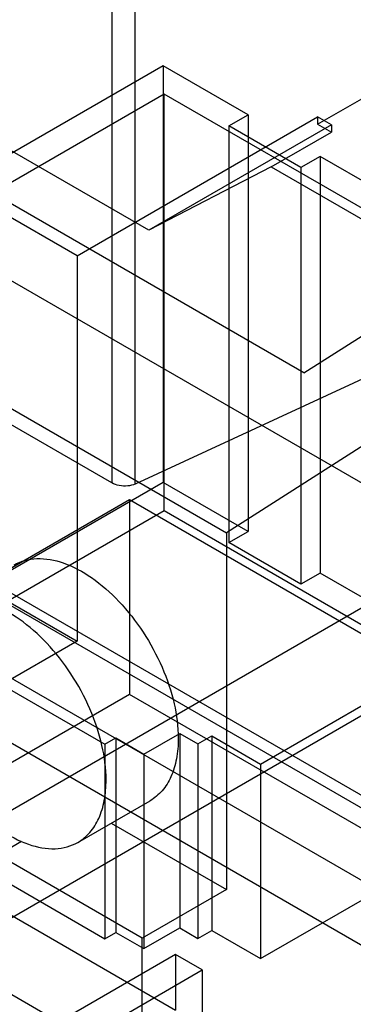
# Model space of a CAD drawing. Header units: millimetres. Extents: x 60 to 337, y 43 to 512.
# Tile 57 of 73: x 178 to 188, y 211 to 240. Entities that reach past the tile are written whole.
import ezdxf

# ---------------------------------------------------------------- set-up
doc = ezdxf.new("R2010")
doc.units = ezdxf.units.MM
doc.header["$LTSCALE"] = 36.045028
doc.layers.get('0').update_dxf_attribs({"linetype": 'CONTINUOUS'})

msp = doc.modelspace()

# ---------------------------------------------------------------- linework, layer by layer
at = {"color": 7, "linetype": 'CONTINUOUS'}
for p, q in [((180.666, 344.28), (180.666, 226.035)), ((181.354, 226.004), (181.354, 343.792)), ((186.308, 229.27), (82.054, 289.46)), ((74.431, 287.846), (184.033, 224.569)), ((181.75, 233.462), (103.398, 278.698)), ((179.645, 232.711), (102.423, 277.294)), ((180.666, 226.035), (92.532, 276.918)), ((186.716, 236.575), (221.011, 256.375)), ((221.011, 206.977), (143.81, 251.547)), ((167.415, 210.482), (226.104, 244.366)), ((227.445, 241.962), (168.755, 208.078)), ((182.177, 238.297), (166.196, 229.071)), ((184.669, 236.858), (182.177, 238.297)), ((182.177, 238.297), (182.177, 226.049)), ((182.201, 237.463), (167.256, 228.834)), ((211.192, 220.725), (182.201, 237.463)), ((182.201, 225.215), (182.201, 237.463)), ((179.645, 232.711), (186.716, 236.793)), ((184.103, 236.532), (184.669, 236.858)), ((184.669, 236.858), (184.669, 224.611)), ((187.118, 236.561), (186.716, 236.793)), ((186.716, 236.793), (186.716, 236.575)), ((187.118, 236.561), (181.75, 233.462)), ((186.224, 235.307), (184.103, 236.532)), ((184.103, 236.532), (184.103, 224.284)), ((186.716, 236.575), (187.118, 236.343)), ((187.118, 236.561), (187.118, 236.343)), ((185.351, 235.323), (187.118, 236.343)), ((186.79, 235.634), (186.224, 235.307)), ((205.175, 225.019), (186.79, 235.634)), ((186.79, 235.634), (186.79, 223.386)), ((185.351, 235.323), (181.75, 233.462)), ((185.351, 235.323), (192.518, 231.185)), ((186.224, 235.307), (186.224, 223.06)), ((154.333, 233.795), (263.935, 170.518)), ((179.645, 232.711), (179.645, 221.388)), ((161.882, 231.644), (179.645, 221.388)), ((186.308, 229.27), (189.461, 231.281)), ((192.164, 231.002), (181.355, 226.004)), ((260.428, 170.7), (157.681, 229.929)), ((192.136, 229.737), (184.033, 224.569)), ((166.196, 229.071), (196.636, 211.497)), ((167.256, 228.834), (196.248, 212.096)), ((182.177, 226.049), (166.196, 216.823)), ((184.669, 224.611), (182.177, 226.049)), ((181.188, 225.536), (176.388, 222.765)), ((189.835, 220.544), (181.188, 225.536)), ((181.188, 225.536), (181.188, 219.821)), ((182.201, 225.215), (167.256, 216.587)), ((211.192, 208.477), (182.201, 225.215)), ((184.033, 224.569), (184.033, 214.084)), ((184.103, 224.284), (184.669, 224.611)), ((186.224, 223.06), (184.103, 224.284)), ((186.79, 223.386), (186.224, 223.06)), ((205.175, 212.772), (186.79, 223.386)), ((179.645, 221.389), (176.817, 219.756)), ((185.035, 217.773), (189.835, 220.544)), ((177.402, 220.123), (180.459, 218.358)), ((181.188, 219.821), (176.388, 217.05)), ((189.835, 214.828), (181.188, 219.821)), ((180.459, 218.358), (180.78, 218.543)), ((180.78, 218.543), (181.605, 218.067)), ((180.78, 218.543), (180.78, 212.828)), ((181.605, 218.067), (182.66, 218.676)), ((182.66, 218.676), (183.198, 218.366)), ((182.66, 218.676), (182.66, 212.961)), ((183.198, 218.366), (183.603, 218.6)), ((183.603, 218.6), (185.035, 217.773)), ((183.603, 218.6), (183.603, 212.884)), ((180.459, 218.358), (180.459, 212.642)), ((183.198, 218.366), (183.198, 212.65)), ((181.605, 218.067), (181.605, 212.352)), ((185.035, 217.773), (185.035, 212.057)), ((171.04, 217.184), (182.538, 210.546)), ((179.669, 215.473), (181.79, 216.698)), ((180.648, 216.038), (184.033, 214.084)), ((177.315, 215.105), (178.01, 215.506)), ((181.558, 212.655), (177.315, 215.105)), ((185.035, 212.057), (189.835, 214.828)), ((171.658, 214.507), (181.911, 208.588)), ((177.402, 214.407), (180.459, 212.642)), ((184.033, 214.084), (181.558, 212.655)), ((180.459, 212.642), (180.78, 212.828)), ((180.78, 212.828), (181.605, 212.352)), ((181.605, 212.352), (182.66, 212.961)), ((182.66, 212.961), (183.198, 212.65)), ((183.198, 212.65), (183.603, 212.884)), ((183.603, 212.884), (185.035, 212.057)), ((181.558, 47.676), (181.558, 212.655)), ((182.538, 212.179), (174.569, 207.578)), ((183.325, 211.724), (182.538, 212.179)), ((182.538, 212.179), (182.538, 210.546)), ((174.84, 206.825), (183.325, 211.724)), ((183.325, 211.724), (183.325, 210.091))]:
    msp.add_line(p, q, dxfattribs=at)
for points, knots in [([(181.355, 226.004), (181.285, 225.972), (181.126, 225.936), (180.888, 225.947), (180.733, 225.996), (180.666, 226.035)], [0, 0, 0, 0, 0.324515, 0.675696, 1, 1, 1, 1]), ([(177.79, 223.626), (177.99, 223.741), (178.492, 223.87), (179.3, 223.708), (180.125, 223.258), (180.917, 222.557), (181.616, 221.662), (182.166, 220.645), (182.523, 219.59), (182.618, 218.871), (182.618, 218.529)], [0, 0, 0, 0, 0.08693, 0.1864, 0.303788, 0.4376, 0.582099, 0.729418, 0.87117, 1, 1, 1, 1]), ([(180.497, 217.304), (180.497, 217.646), (180.401, 218.365), (180.044, 219.421), (179.494, 220.437), (178.795, 221.332), (178.004, 222.033), (177.178, 222.484), (176.371, 222.646), (175.868, 222.517), (175.669, 222.401)], [0, 0, 0, 0, 0.128829, 0.270573, 0.417885, 0.562383, 0.6962, 0.813592, 0.913064, 1, 1, 1, 1]), ([(174.84, 220.57), (174.84, 220.228), (174.936, 219.509), (175.293, 218.454), (175.843, 217.437), (176.542, 216.542), (177.333, 215.841), (178.159, 215.391), (178.967, 215.229), (179.469, 215.358), (179.669, 215.473)], [0, 0, 0, 0, 0.128829, 0.270573, 0.417885, 0.562383, 0.6962, 0.813592, 0.913064, 1, 1, 1, 1]), ([(182.618, 218.529), (182.618, 218.326), (182.588, 217.941), (182.432, 217.411), (182.169, 216.981), (181.922, 216.774), (181.79, 216.698)], [0, 0, 0, 0, 0.289641, 0.549111, 0.782236, 1, 1, 1, 1]), ([(179.669, 215.473), (179.8, 215.549), (180.047, 215.757), (180.31, 216.187), (180.466, 216.716), (180.497, 217.102), (180.497, 217.304)], [0, 0, 0, 0, 0.217766, 0.450897, 0.71037, 1, 1, 1, 1])]:
    msp.add_open_spline(points, degree=3, knots=knots, dxfattribs=at)

doc.saveas('drawing.dxf')
